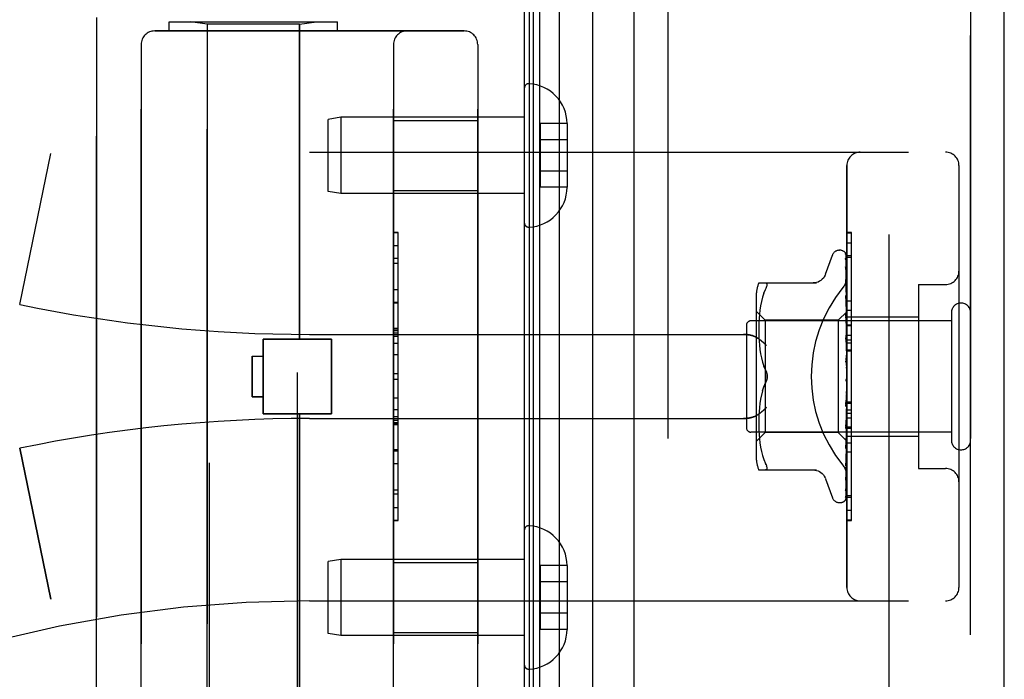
# Model space of a CAD drawing. Header units: inches. Extents: x 0 to 243, y 0 to 157.
# Tile 119 of 256: x 26.25 to 28.44, y 86.77 to 88.24. Entities that reach past the tile are written whole.
import ezdxf

# ---------------------------------------------------------------- set-up
doc = ezdxf.new("R2010")
doc.units = ezdxf.units.IN
doc.header["$LTSCALE"] = 13.357143
doc.header["$MEASUREMENT"] = 0
doc.linetypes.add('HIDDEN', pattern=[0.2, 0.1, -0.1])
doc.layers.get('0').update_dxf_attribs({"linetype": 'CONTINUOUS'})
for name, color, linetype in [('DEFAULT_2', 8, 'HIDDEN'), ('LEFTHAND_DOOR_ASSEMBLY', 7, 'CONTINUOUS'), ('RIGHTHAND_DOOR_ASSEMBLY', 7, 'CONTINUOUS')]:
    doc.layers.add(name, color=color, linetype=linetype)

msp = doc.modelspace()

# ---------------------------------------------------------------- linework, layer by layer
at = {"color": 3, "linetype": 'Continuous'}
msp.add_line((27.3737, 112.9674), (27.3737, 41.1754), dxfattribs=at)
at = {"layer": 'DEFAULT_2', "color": 8, "linetype": 'HIDDEN'}
msp.add_line((28.1862, 111.8059), (28.1862, 42.337), dxfattribs=at)
at = {"layer": 'LEFTHAND_DOOR_ASSEMBLY', "color": 7, "linetype": 'Continuous'}
for p, q in [((27.4514, 112.7368), (27.4514, 41.4061)), ((27.3856, 41.4241), (27.3856, 112.7187)), ((27.3944, 41.4218), (27.3944, 112.7211)), ((27.4081, 41.415), (27.4081, 112.7279)), ((27.5266, 41.4345), (27.5266, 112.7084))]:
    msp.add_line(p, q, dxfattribs=at)
at = {"layer": 'LEFTHAND_DOOR_ASSEMBLY', "color": 3, "linetype": 'Continuous'}
for p, q in [((27.6187, 41.4564), (27.6187, 112.6864)), ((28.4437, 41.4564), (28.4437, 112.6864))]:
    msp.add_line(p, q, dxfattribs=at)
at = {"layer": 'LEFTHAND_DOOR_ASSEMBLY', "color": 8, "linetype": 'HIDDEN'}
for p, q in [((27.6937, 112.6864), (27.6937, 41.4564)), ((28.3687, 41.4564), (28.3687, 112.6864)), ((26.6717, 85.9184), (26.6717, 88.7664)), ((26.8677, 86.1199), (26.8677, 88.7664)), ((26.4197, 86.6464), (26.4197, 88.2464)), ((26.5822, 88.2164), (26.5822, 88.2364)), ((26.5822, 88.2364), (26.9572, 88.2364)), ((26.6667, 88.2312), (26.6292, 88.2364)), ((26.6667, 86.6617), (26.6667, 88.2312)), ((26.8727, 88.2312), (26.6667, 88.2312)), ((26.8727, 88.2312), (26.9102, 88.2364)), ((26.8727, 87.5294), (26.8727, 88.2312)), ((26.9572, 88.2164), (26.9572, 88.2364)), ((26.5497, 88.2164), (27.2397, 88.2164)), ((26.5197, 88.1864), (26.5197, 86.7064)), ((27.0822, 86.7064), (27.0822, 88.1864)), ((27.2697, 88.1864), (27.2697, 86.7064)), ((27.3737, 88.0888), (27.3737, 87.7891)), ((26.9646, 88.0239), (26.9362, 88.0189)), ((26.9646, 88.0239), (26.9646, 87.8539)), ((27.3737, 88.0239), (26.9646, 88.0239)), ((26.9362, 87.8589), (26.9362, 88.0189)), ((27.0822, 88.0169), (27.2697, 88.0169)), ((27.4092, 88.01), (27.4092, 87.8679)), ((27.4692, 88.01), (27.4092, 88.01)), ((27.4692, 88.01), (27.4692, 88.0089)), ((27.4692, 88.0089), (27.4692, 87.869)), ((27.4692, 87.9739), (27.4092, 87.9739)), ((26.2487, 87.6065), (26.3185, 87.9431)), ((26.8947, 87.9464), (28.3127, 87.9464)), ((28.0927, 86.9764), (28.0927, 87.9164)), ((28.3427, 87.9164), (28.3427, 86.9764)), ((27.4692, 87.9039), (27.4092, 87.9039)), ((27.4692, 87.8679), (27.4092, 87.8679)), ((27.4692, 87.869), (27.4692, 87.8679)), ((26.9646, 87.8539), (26.9362, 87.8589)), ((27.3737, 87.8539), (26.9646, 87.8539)), ((27.0822, 87.8609), (27.2697, 87.8609)), ((27.0922, 87.7674), (27.0822, 87.7674)), ((27.0822, 87.7672), (27.0922, 87.7672)), ((27.0922, 87.1255), (27.0922, 87.7674)), ((28.0927, 87.7442), (28.1027, 87.7442)), ((28.1027, 87.3335), (28.1027, 87.7442)), ((28.0452, 87.6744), (28.0606, 87.7167)), ((28.0762, 87.7277), (28.0771, 87.7277)), ((28.0901, 87.7181), (28.0919, 87.5892)), ((28.0927, 87.7158), (28.1027, 87.7158)), ((27.0922, 87.7091), (27.0822, 87.7091)), ((27.0822, 87.6989), (27.0922, 87.6989)), ((28.09, 87.6906), (28.0901, 87.6901)), ((28.0901, 87.7089), (28.0919, 87.5842)), ((28.0901, 87.7071), (28.0919, 87.584)), ((28.0901, 87.6901), (28.0919, 87.5741)), ((28.0901, 87.6873), (28.0919, 87.5738)), ((27.8962, 87.6548), (28.0254, 87.6548)), ((28.0901, 87.6627), (28.0901, 87.6626)), ((28.0908, 87.6566), (28.0901, 87.6627)), ((28.0901, 87.6626), (28.0919, 87.5593)), ((28.0901, 87.6585), (28.0901, 87.6588)), ((28.0901, 87.6587), (28.0919, 87.559)), ((28.0917, 87.6495), (28.0908, 87.6566)), ((28.2527, 87.6514), (28.2527, 87.2414)), ((28.2527, 87.6514), (28.3127, 87.6514)), ((27.0822, 87.6401), (27.0922, 87.6401)), ((27.8907, 87.626), (27.8907, 87.2669)), ((27.908, 87.6318), (27.905, 87.6229)), ((27.908, 87.6317), (27.9116, 87.6402)), ((28.0901, 87.6271), (28.0901, 87.6272)), ((28.0901, 87.6272), (28.0919, 87.5405)), ((28.0913, 87.6158), (28.0901, 87.6271)), ((27.0922, 87.6098), (27.0822, 87.6098)), ((27.9005, 87.604), (27.8989, 87.5944)), ((27.9025, 87.6136), (27.9004, 87.604)), ((27.905, 87.6229), (27.9024, 87.6135)), ((28.0901, 87.6225), (28.0919, 87.5401)), ((28.0921, 87.6078), (28.0913, 87.6158)), ((28.0927, 87.6015), (28.0921, 87.6078)), ((27.9107, 87.5717), (27.8907, 87.5917)), ((27.8978, 87.5851), (27.8971, 87.5761)), ((27.8989, 87.5945), (27.8978, 87.5851)), ((28.0927, 87.5907), (28.0737, 87.5717)), ((28.0901, 87.5851), (28.0901, 87.5853)), ((28.0901, 87.5853), (28.0919, 87.5183)), ((28.0917, 87.5681), (28.0901, 87.5851)), ((28.0919, 87.5892), (28.092, 87.5893)), ((28.0919, 87.5893), (28.092, 87.5893)), ((28.0919, 87.584), (28.092, 87.5842)), ((28.0919, 87.5842), (28.092, 87.584)), ((28.0927, 87.5872), (28.092, 87.5842)), ((28.0927, 87.582), (28.092, 87.584)), ((28.0927, 87.5945), (28.1027, 87.5945)), ((28.3257, 87.5884), (28.3257, 87.3044)), ((27.8687, 87.5604), (27.8687, 87.3324)), ((28.3257, 87.5704), (27.8787, 87.5704)), ((27.8963, 87.5592), (27.8962, 87.5508)), ((27.8966, 87.5676), (27.8963, 87.5591)), ((27.8971, 87.5762), (27.8966, 87.5675)), ((27.9107, 87.5717), (27.9107, 87.3212)), ((28.0737, 87.5717), (27.9107, 87.5717)), ((28.0737, 87.5717), (28.0737, 87.3212)), ((28.0901, 87.5799), (28.0919, 87.5178)), ((28.0927, 87.557), (28.0917, 87.5681)), ((28.0919, 87.5738), (28.092, 87.5741)), ((28.0919, 87.5741), (28.092, 87.5739)), ((28.0919, 87.559), (28.092, 87.5594)), ((28.0919, 87.5593), (28.092, 87.5591)), ((28.0927, 87.5786), (28.092, 87.5741)), ((28.0927, 87.5702), (28.092, 87.5739)), ((28.0927, 87.5653), (28.092, 87.5594)), ((28.0927, 87.554), (28.092, 87.5591)), ((28.0927, 87.5794), (28.2527, 87.5794)), ((26.8947, 87.5402), (27.8623, 87.5402)), ((27.0922, 87.5532), (27.0822, 87.5532)), ((27.0922, 87.5531), (27.0822, 87.5531)), ((27.0822, 87.5528), (27.0922, 87.5528)), ((27.8962, 87.551), (27.8963, 87.5424)), ((27.8963, 87.5426), (27.8966, 87.5338)), ((28.0901, 87.5381), (28.0901, 87.5383)), ((28.0901, 87.5383), (28.0919, 87.4934)), ((28.0901, 87.5381), (28.0927, 87.5085)), ((28.0919, 87.5401), (28.092, 87.5406)), ((28.0919, 87.5405), (28.092, 87.5402)), ((28.0927, 87.5476), (28.092, 87.5406)), ((28.0927, 87.5338), (28.092, 87.5402)), ((28.0927, 87.5384), (28.1027, 87.5384)), ((26.7917, 87.3634), (26.7917, 87.5294)), ((26.7917, 87.5294), (26.9437, 87.5294)), ((26.9437, 87.3634), (26.9437, 87.5294)), ((27.8966, 87.534), (27.8971, 87.5249)), ((27.8971, 87.5251), (27.8979, 87.5158)), ((27.8979, 87.516), (27.899, 87.5065)), ((28.0901, 87.5323), (28.0919, 87.4929)), ((28.0919, 87.5182), (28.092, 87.5184)), ((28.0919, 87.5183), (28.092, 87.518)), ((28.0919, 87.5178), (28.0919, 87.5182)), ((28.0927, 87.5264), (28.092, 87.5184)), ((28.0927, 87.5105), (28.092, 87.518)), ((28.0927, 87.5283), (28.1027, 87.5283)), ((28.0927, 87.5211), (28.1027, 87.5211)), ((27.0922, 87.4949), (27.0822, 87.4949)), ((27.899, 87.5066), (27.9005, 87.4971)), ((27.9005, 87.4972), (27.9024, 87.4877)), ((28.0919, 87.4929), (28.092, 87.4936)), ((28.0919, 87.4934), (28.092, 87.4931)), ((28.0927, 87.5022), (28.092, 87.4936)), ((28.0927, 87.4849), (28.092, 87.4931)), ((28.0927, 87.5061), (28.1027, 87.5061)), ((26.7667, 87.4914), (26.7667, 87.4014)), ((26.7667, 87.4914), (26.7917, 87.4914)), ((27.9024, 87.4878), (27.9049, 87.4785)), ((27.9049, 87.4785), (27.908, 87.4696)), ((28.0901, 87.4878), (28.0927, 87.4579)), ((28.0901, 87.4813), (28.0911, 87.4733)), ((28.0927, 87.476), (28.092, 87.4671)), ((27.0822, 87.4527), (27.0922, 87.4527)), ((27.9116, 87.461), (27.908, 87.4696)), ((28.0927, 87.4487), (28.092, 87.4399)), ((27.9116, 87.4319), (27.908, 87.4233)), ((28.092, 87.4411), (28.0912, 87.4402)), ((28.0919, 87.4411), (28.092, 87.4412)), ((28.0919, 87.441), (28.0919, 87.4411)), ((28.0927, 87.4305), (28.092, 87.4394)), ((28.0927, 87.4429), (28.0925, 87.4425)), ((27.9024, 87.4052), (27.9005, 87.3957)), ((27.9049, 87.4144), (27.9024, 87.4051)), ((28.0919, 87.4133), (28.0901, 87.3857)), ((28.0919, 87.4127), (28.0901, 87.3795)), ((28.0901, 87.3797), (28.0927, 87.4095)), ((28.0919, 87.4133), (28.092, 87.4124)), ((28.0919, 87.4127), (28.092, 87.4129)), ((28.0927, 87.4214), (28.092, 87.4129)), ((28.0927, 87.4036), (28.092, 87.4124)), ((26.7667, 87.4014), (26.7917, 87.4014)), ((27.899, 87.3864), (27.8979, 87.3769)), ((27.9005, 87.3958), (27.899, 87.3863)), ((28.0919, 87.3873), (28.0901, 87.3363)), ((28.0919, 87.3868), (28.0901, 87.3305)), ((28.0919, 87.3873), (28.092, 87.3866)), ((28.0919, 87.3868), (28.092, 87.3871)), ((28.0927, 87.395), (28.092, 87.3871)), ((28.0927, 87.3783), (28.092, 87.3866)), ((28.0927, 87.3898), (28.1027, 87.3898)), ((26.7917, 87.3634), (26.9437, 87.3634)), ((26.8727, 86.6617), (26.8727, 87.3634)), ((27.0822, 87.3726), (27.0922, 87.3726)), ((27.8971, 87.368), (27.8966, 87.3589)), ((27.8979, 87.3771), (27.8971, 87.3678)), ((28.0901, 87.3795), (28.0901, 87.3797)), ((28.0919, 87.3636), (28.0901, 87.291)), ((28.0919, 87.3631), (28.0901, 87.2859)), ((28.0919, 87.3636), (28.092, 87.363)), ((28.0919, 87.3631), (28.092, 87.3634)), ((28.0927, 87.3704), (28.092, 87.3634)), ((28.0927, 87.3555), (28.092, 87.363)), ((26.8947, 87.3527), (27.8623, 87.3527)), ((27.0822, 87.357), (27.0922, 87.357)), ((27.0822, 87.3494), (27.0922, 87.3494)), ((27.0822, 87.344), (27.0922, 87.344)), ((27.0822, 87.3392), (27.0922, 87.3392)), ((27.8963, 87.3505), (27.8962, 87.3419)), ((27.8962, 87.3421), (27.8963, 87.3337)), ((27.8966, 87.3591), (27.8963, 87.3503)), ((28.0901, 87.3308), (28.0927, 87.3597)), ((28.0919, 87.3429), (28.0901, 87.2514)), ((28.0919, 87.3425), (28.0901, 87.2471)), ((28.0919, 87.3429), (28.092, 87.3424)), ((28.0919, 87.3425), (28.092, 87.3428)), ((28.0927, 87.3486), (28.092, 87.3428)), ((28.0927, 87.3359), (28.092, 87.3424)), ((28.3257, 87.3224), (27.8787, 87.3224)), ((27.9107, 87.3212), (27.8907, 87.3012)), ((27.8963, 87.3338), (27.8966, 87.3253)), ((27.8966, 87.3254), (27.8971, 87.3167)), ((27.8971, 87.3168), (27.8978, 87.3078)), ((28.0737, 87.3212), (27.9107, 87.3212)), ((28.092, 87.303), (28.0737, 87.3212)), ((28.0901, 87.3305), (28.0901, 87.3308)), ((28.0919, 87.3259), (28.0901, 87.2189)), ((28.0919, 87.3256), (28.0901, 87.2155)), ((28.0919, 87.3259), (28.092, 87.3256)), ((28.0919, 87.3256), (28.092, 87.3259)), ((28.0927, 87.3303), (28.092, 87.3259)), ((28.0927, 87.3204), (28.092, 87.3256)), ((28.0927, 87.3335), (28.1027, 87.3335)), ((28.1027, 87.3331), (28.0927, 87.3331)), ((28.0927, 87.3315), (28.1027, 87.3315)), ((28.1027, 87.1258), (28.1027, 87.3331)), ((27.8978, 87.3078), (27.8989, 87.2984)), ((27.8989, 87.2985), (27.9005, 87.2889)), ((28.0919, 87.3134), (28.0901, 87.1946)), ((28.0919, 87.3132), (28.0901, 87.1923)), ((28.0919, 87.3056), (28.0901, 87.1782)), ((28.0917, 87.3023), (28.0927, 87.3131)), ((28.0919, 87.3134), (28.092, 87.3131)), ((28.0919, 87.3132), (28.092, 87.3133)), ((28.0919, 87.3055), (28.092, 87.3056)), ((28.0919, 87.3056), (28.092, 87.3055)), ((28.0927, 87.3022), (28.0919, 87.303)), ((28.0919, 87.303), (28.092, 87.303)), ((28.0927, 87.3162), (28.092, 87.3133)), ((28.0927, 87.3094), (28.092, 87.3131)), ((28.0927, 87.3034), (28.092, 87.3055)), ((28.0927, 87.3134), (28.2527, 87.3134)), ((26.2487, 87.2864), (26.3185, 86.9498)), ((27.0822, 87.2808), (27.0922, 87.2808)), ((27.9004, 87.2889), (27.9025, 87.2793)), ((27.9024, 87.2794), (27.905, 87.27)), ((28.0901, 87.2859), (28.0901, 87.2861)), ((28.1027, 87.278), (28.0927, 87.278)), ((27.905, 87.27), (27.908, 87.2611)), ((27.908, 87.2612), (27.9116, 87.2527)), ((27.9129, 87.2499), (27.9116, 87.2527)), ((28.0913, 87.2576), (28.0921, 87.2652)), ((28.0921, 87.2652), (28.0927, 87.2712)), ((27.8962, 87.2381), (28.0254, 87.2381)), ((27.9129, 87.2383), (27.9116, 87.2381)), ((27.9129, 87.2499), (27.9139, 87.2475)), ((28.0901, 87.2471), (28.0901, 87.2471)), ((28.2527, 87.2414), (28.3127, 87.2414)), ((28.0452, 87.2185), (28.0606, 87.1762)), ((28.0901, 87.2152), (28.0908, 87.2207)), ((28.0901, 87.2189), (28.0901, 87.2187)), ((28.0901, 87.2155), (28.0901, 87.2154)), ((28.0901, 87.2154), (28.0901, 87.2152)), ((28.0901, 87.1946), (28.09, 87.1938)), ((28.0901, 87.1923), (28.09, 87.1915)), ((28.0762, 87.1652), (28.0771, 87.1652)), ((28.0884, 87.1697), (28.0885, 87.1698)), ((28.0927, 87.1811), (28.1027, 87.1811)), ((27.0822, 87.1545), (27.0922, 87.1545)), ((27.0822, 87.1255), (27.0922, 87.1255)), ((28.0927, 87.1267), (28.1027, 87.1267)), ((28.0927, 87.1258), (28.1027, 87.1258)), ((27.3737, 87.1038), (27.3737, 86.8041)), ((26.9646, 87.0389), (26.9362, 87.0339)), ((26.9362, 86.8739), (26.9362, 87.0339)), ((26.9646, 87.0389), (26.9646, 86.8689)), ((27.3737, 87.0389), (26.9646, 87.0389)), ((27.0822, 87.0319), (27.2697, 87.0319)), ((27.4092, 87.025), (27.4092, 86.8829)), ((27.4692, 87.025), (27.4092, 87.025)), ((27.4692, 87.025), (27.4692, 87.0239)), ((27.4692, 87.0239), (27.4692, 86.884)), ((27.4692, 86.9889), (27.4092, 86.9889)), ((26.8947, 86.9464), (28.3127, 86.9464)), ((27.4692, 86.9189), (27.4092, 86.9189)), ((27.4692, 86.8829), (27.4092, 86.8829)), ((27.4692, 86.884), (27.4692, 86.8829)), ((26.9646, 86.8689), (26.9362, 86.8739)), ((27.3737, 86.8689), (26.9646, 86.8689)), ((27.0822, 86.8759), (27.2697, 86.8759))]:
    msp.add_line(p, q, dxfattribs=at)
for points in [[(28.0893, 87.7203), (28.0893, 87.7203), (28.0893, 87.7204), (28.0893, 87.7204), (28.0894, 87.7202), (28.0895, 87.7199), (28.0897, 87.7196), (28.0898, 87.7191), (28.09, 87.7185), (28.0901, 87.7179), (28.0901, 87.7175)], [(28.0927, 87.7142), (28.0926, 87.7144), (28.0924, 87.7151), (28.0921, 87.7158), (28.0918, 87.7164), (28.0915, 87.717), (28.0912, 87.7175), (28.0909, 87.718), (28.0906, 87.7185), (28.0903, 87.7189), (28.09, 87.7193), (28.0898, 87.7197), (28.0893, 87.7203)], [(28.0894, 87.7208), (28.0895, 87.7205), (28.0898, 87.72), (28.0899, 87.7194), (28.09, 87.7187), (28.0901, 87.7181)], [(28.0927, 87.711), (28.0923, 87.7126), (28.0919, 87.7143), (28.0914, 87.7158), (28.0909, 87.7173), (28.0904, 87.7186), (28.0898, 87.7199), (28.0894, 87.7208)], [(28.0927, 87.7167), (28.0923, 87.7176), (28.092, 87.7185), (28.0919, 87.7186)], [(28.0899, 87.7083), (28.0899, 87.7083), (28.0898, 87.7085), (28.0898, 87.7085), (28.0899, 87.7084), (28.0899, 87.7082), (28.09, 87.7078), (28.0901, 87.7073), (28.0901, 87.7071)], [(28.0899, 87.71), (28.09, 87.7098), (28.0901, 87.7093), (28.0901, 87.7089)], [(28.0927, 87.6961), (28.0924, 87.6978), (28.092, 87.7001), (28.0916, 87.7023), (28.0912, 87.7045), (28.0907, 87.7066), (28.0903, 87.7086), (28.0899, 87.71)], [(28.0902, 87.7078), (28.09, 87.7081), (28.0899, 87.7083)], [(28.0927, 87.6723), (28.0925, 87.6742), (28.0921, 87.6771), (28.0917, 87.6801), (28.0913, 87.6829), (28.0908, 87.6858), (28.0904, 87.6886), (28.09, 87.6906)], [(28.0927, 87.7025), (28.0926, 87.7028), (28.0924, 87.7034), (28.0921, 87.7041), (28.0918, 87.7047), (28.0915, 87.7053), (28.0912, 87.7059), (28.091, 87.7064), (28.0907, 87.7069), (28.0902, 87.7078)], [(28.045, 87.674), (28.0442, 87.6721), (28.0425, 87.6688), (28.0404, 87.6658), (28.0379, 87.663), (28.035, 87.6606), (28.0319, 87.6585), (28.0285, 87.6569), (28.0249, 87.6557), (28.0213, 87.655), (28.0176, 87.6548)], [(28.0901, 87.6876), (28.09, 87.6877), (28.09, 87.6878), (28.09, 87.6877), (28.0901, 87.6875), (28.0901, 87.6873)], [(28.0907, 87.6863), (28.0904, 87.6868), (28.0902, 87.6872), (28.0901, 87.6875), (28.0901, 87.6876)], [(28.0927, 87.6816), (28.0925, 87.6821), (28.0922, 87.683), (28.0919, 87.6837), (28.0916, 87.6845), (28.0912, 87.6851), (28.0907, 87.6863)], [(27.9116, 87.6548), (27.9129, 87.6546), (27.9139, 87.6541)], [(27.9116, 87.6402), (27.9129, 87.643), (27.9139, 87.6454), (27.9145, 87.6475), (27.9149, 87.6493), (27.9151, 87.6509), (27.9149, 87.6522), (27.9145, 87.6533), (27.9139, 87.6541)], [(28.0839, 87.6444), (28.0844, 87.645), (28.0849, 87.6456), (28.0853, 87.6462), (28.0858, 87.6469), (28.0862, 87.6475), (28.0866, 87.6482), (28.0871, 87.6488), (28.0875, 87.6495), (28.0879, 87.6502), (28.0883, 87.6509), (28.0886, 87.6517), (28.089, 87.6524), (28.0894, 87.6532), (28.0897, 87.6539), (28.09, 87.6547), (28.0903, 87.6554), (28.0906, 87.6562), (28.0909, 87.657), (28.0911, 87.6578), (28.0914, 87.6586), (28.0916, 87.6593), (28.0918, 87.6601), (28.092, 87.6609), (28.0921, 87.6617), (28.0923, 87.6625), (28.0924, 87.6633), (28.0925, 87.664), (28.0926, 87.6648), (28.0926, 87.6656), (28.0927, 87.6663), (28.0927, 87.6671), (28.0927, 87.6678)], [(28.0927, 87.6523), (28.0925, 87.653), (28.0921, 87.6538), (28.0918, 87.6547), (28.0914, 87.6554), (28.0911, 87.6561), (28.0908, 87.6568), (28.0905, 87.6574), (28.0903, 87.6579), (28.0902, 87.6584), (28.0901, 87.6585)], [(28.0927, 87.6404), (28.0925, 87.6425), (28.0917, 87.6495)], [(28.0912, 87.6191), (28.0909, 87.6198), (28.0906, 87.6204), (28.0904, 87.621), (28.0903, 87.6215), (28.0901, 87.622), (28.0901, 87.6223), (28.0901, 87.6225)], [(28.0927, 87.6156), (28.0925, 87.6161), (28.0922, 87.6169), (28.0919, 87.6176), (28.0912, 87.6191)], [(28.0927, 87.5903), (28.0924, 87.59), (28.0922, 87.5898), (28.0921, 87.5895), (28.092, 87.5894), (28.0919, 87.5893), (28.0919, 87.5893)], [(28.0927, 87.5897), (28.0924, 87.5895), (28.0922, 87.5893), (28.0921, 87.5892), (28.092, 87.5892), (28.0919, 87.5892), (28.0919, 87.5892)], [(28.0927, 87.5858), (28.0924, 87.5854), (28.0922, 87.585), (28.0921, 87.5847), (28.092, 87.5844), (28.0919, 87.5842), (28.0919, 87.5842)], [(28.0927, 87.5839), (28.0924, 87.5838), (28.0922, 87.5838), (28.0921, 87.5838), (28.092, 87.5839), (28.0919, 87.584)], [(28.0927, 87.5906), (28.0925, 87.5903), (28.0923, 87.59), (28.0921, 87.5897), (28.092, 87.5893)], [(28.0927, 87.5889), (28.0925, 87.589), (28.0923, 87.5891), (28.0921, 87.5892), (28.092, 87.5893)], [(28.092, 87.5745), (28.0913, 87.576), (28.091, 87.5767), (28.0907, 87.5774), (28.0904, 87.5781), (28.0902, 87.5787), (28.0901, 87.5793), (28.0901, 87.5797), (28.0901, 87.5799)], [(28.0927, 87.5762), (28.0924, 87.5757), (28.0922, 87.5752), (28.0921, 87.5748), (28.092, 87.5744), (28.0919, 87.5741), (28.0919, 87.5741)], [(28.0927, 87.5731), (28.0924, 87.5731), (28.0922, 87.5732), (28.0921, 87.5734), (28.092, 87.5736), (28.0919, 87.5738)], [(28.0927, 87.5619), (28.0924, 87.5613), (28.0922, 87.5608), (28.0921, 87.5603), (28.092, 87.5598), (28.0919, 87.5594), (28.0919, 87.5593)], [(28.0927, 87.5577), (28.0924, 87.5579), (28.0922, 87.5581), (28.0921, 87.5583), (28.092, 87.5587), (28.0919, 87.559)], [(28.0927, 87.5729), (28.0924, 87.5738), (28.092, 87.5745)], [(27.8623, 87.5402), (27.8636, 87.5402), (27.8648, 87.5402), (27.8661, 87.5401), (27.8674, 87.54), (27.8686, 87.5399), (27.8699, 87.5398), (27.8711, 87.5397), (27.8723, 87.5395), (27.8735, 87.5393), (27.8746, 87.5392), (27.8757, 87.5389), (27.8769, 87.5387), (27.8779, 87.5385), (27.879, 87.5382), (27.88, 87.538), (27.881, 87.5377), (27.882, 87.5374), (27.883, 87.5371), (27.8839, 87.5368), (27.8848, 87.5364), (27.8856, 87.5361), (27.8865, 87.5358), (27.8873, 87.5354), (27.8881, 87.5351), (27.8888, 87.5347), (27.8896, 87.5343), (27.8903, 87.534), (27.891, 87.5336), (27.8916, 87.5332), (27.8923, 87.5328)], [(28.0927, 87.5434), (28.0924, 87.5428), (28.0922, 87.5422), (28.0921, 87.5417), (28.092, 87.5412), (28.0919, 87.5407), (28.0919, 87.5405)], [(28.0927, 87.5384), (28.0924, 87.5386), (28.0922, 87.5389), (28.0921, 87.5393), (28.092, 87.5397), (28.0919, 87.5401)], [(27.9135, 87.5152), (27.913, 87.5158), (27.9125, 87.5163), (27.9119, 87.5169), (27.9114, 87.5175), (27.9108, 87.518), (27.9103, 87.5186), (27.9097, 87.5192), (27.9091, 87.5197), (27.9085, 87.5203), (27.9079, 87.5209), (27.9073, 87.5214), (27.9067, 87.522), (27.906, 87.5225), (27.9054, 87.5231), (27.9048, 87.5236), (27.9041, 87.5242), (27.9035, 87.5247), (27.9028, 87.5253), (27.9022, 87.5258), (27.9015, 87.5263), (27.9008, 87.5268), (27.9002, 87.5274), (27.8995, 87.5279), (27.8988, 87.5284), (27.8982, 87.5288), (27.8975, 87.5293), (27.8969, 87.5298), (27.8962, 87.5302), (27.8955, 87.5307), (27.8949, 87.5311), (27.8942, 87.5316), (27.8936, 87.532), (27.8929, 87.5324), (27.8923, 87.5328)], [(28.0927, 87.5258), (28.0926, 87.526), (28.0923, 87.5266), (28.092, 87.5272), (28.0917, 87.5278), (28.0914, 87.5284), (28.091, 87.529), (28.0907, 87.5297), (28.0905, 87.5304), (28.0903, 87.5311), (28.0901, 87.5318), (28.0901, 87.5324)], [(28.0927, 87.5214), (28.0924, 87.5208), (28.0922, 87.5202), (28.0921, 87.5196), (28.092, 87.519), (28.0919, 87.5185), (28.0919, 87.5183)], [(28.0927, 87.5157), (28.0925, 87.516), (28.0923, 87.5164), (28.0921, 87.5168), (28.092, 87.5172), (28.0919, 87.5177), (28.0919, 87.5178)], [(28.0927, 87.4968), (28.0924, 87.4962), (28.0922, 87.4955), (28.0921, 87.4949), (28.092, 87.4943), (28.0919, 87.4937), (28.0919, 87.4934)], [(28.0927, 87.4905), (28.0924, 87.4909), (28.0922, 87.4914), (28.0921, 87.4919), (28.092, 87.4925), (28.0919, 87.4929)], [(28.0927, 87.476), (28.0926, 87.4762), (28.0924, 87.4766), (28.0921, 87.4769), (28.0919, 87.4773), (28.0916, 87.4777), (28.0913, 87.4781), (28.0911, 87.4786), (28.0908, 87.4791), (28.0905, 87.4797), (28.0903, 87.4803), (28.0902, 87.481), (28.0901, 87.4814)], [(28.0911, 87.4733), (28.0917, 87.4681), (28.092, 87.4659)], [(27.9151, 87.4464), (27.915, 87.4488), (27.9147, 87.4513), (27.9142, 87.4538), (27.9135, 87.4562), (27.9127, 87.4587), (27.9116, 87.461)], [(27.9116, 87.461), (27.9122, 87.4598), (27.9127, 87.4585), (27.9133, 87.4571), (27.9137, 87.4556)], [(27.9141, 87.4541), (27.9145, 87.4526), (27.9147, 87.451), (27.9149, 87.4495), (27.915, 87.4479), (27.9151, 87.4464)], [(28.0927, 87.4703), (28.0924, 87.4697), (28.0922, 87.4691), (28.0921, 87.4685), (28.092, 87.4678), (28.0919, 87.4672), (28.092, 87.4666)], [(28.092, 87.4659), (28.0919, 87.4665), (28.092, 87.4671)], [(28.0927, 87.4637), (28.0924, 87.4642), (28.0922, 87.4647), (28.0921, 87.4653), (28.092, 87.4659)], [(27.9049, 87.4144), (27.908, 87.4233), (27.9116, 87.4319)], [(27.9116, 87.4319), (27.9127, 87.4342), (27.9135, 87.4367), (27.9142, 87.4392), (27.9147, 87.4416), (27.915, 87.4441), (27.9151, 87.4464)], [(27.9136, 87.4369), (27.913, 87.4351), (27.9124, 87.4335), (27.9116, 87.4319)], [(27.9151, 87.4464), (27.915, 87.4445), (27.9148, 87.4426), (27.9145, 87.4407), (27.9141, 87.4388)], [(28.0912, 87.4402), (28.091, 87.4398), (28.0907, 87.4394), (28.0905, 87.439), (28.0903, 87.4384), (28.0902, 87.4379), (28.0901, 87.4373), (28.0901, 87.4367), (28.0901, 87.4361)], [(28.0925, 87.4425), (28.0923, 87.4421), (28.0921, 87.4417), (28.0919, 87.4413), (28.0916, 87.4409), (28.0914, 87.4405), (28.0912, 87.4402)], [(28.0912, 87.4402), (28.0912, 87.4402), (28.0913, 87.4404), (28.0914, 87.4405), (28.0915, 87.4406), (28.0915, 87.4406), (28.0916, 87.4407), (28.0917, 87.4408), (28.0917, 87.4409), (28.0918, 87.4409), (28.0918, 87.441), (28.0919, 87.441)], [(28.0925, 87.4425), (28.0924, 87.4424), (28.0922, 87.4418), (28.0921, 87.4412), (28.092, 87.4406), (28.0919, 87.44), (28.092, 87.4394)], [(28.0927, 87.4363), (28.0924, 87.4368), (28.0922, 87.4374), (28.0921, 87.438), (28.092, 87.4387), (28.0919, 87.4393), (28.092, 87.4399)], [(28.092, 87.4412), (28.0921, 87.4413), (28.0922, 87.4414), (28.0923, 87.4415), (28.0924, 87.4416), (28.0925, 87.4418), (28.0926, 87.442), (28.0927, 87.4421)], [(28.0927, 87.4157), (28.0924, 87.4152), (28.0922, 87.4147), (28.0921, 87.4141), (28.092, 87.4136), (28.0919, 87.4133)], [(28.0927, 87.4092), (28.0924, 87.4098), (28.0922, 87.4104), (28.0921, 87.4111), (28.092, 87.4117), (28.0919, 87.4123), (28.0919, 87.4127)], [(28.0901, 87.3856), (28.0901, 87.3858), (28.0902, 87.3864), (28.0903, 87.3871), (28.0906, 87.3877), (28.0908, 87.3884), (28.0911, 87.389), (28.0914, 87.3895), (28.0917, 87.39), (28.0923, 87.391)], [(28.0927, 87.3896), (28.0924, 87.3892), (28.0922, 87.3887), (28.0921, 87.3882), (28.092, 87.3877), (28.0919, 87.3873)], [(28.0927, 87.3835), (28.0924, 87.3841), (28.0922, 87.3847), (28.0921, 87.3854), (28.092, 87.386), (28.0919, 87.3865), (28.0919, 87.3868)], [(28.0923, 87.391), (28.0926, 87.3915), (28.0927, 87.3918)], [(27.8923, 87.3601), (27.8929, 87.3605), (27.8936, 87.3609), (27.8942, 87.3613), (27.8949, 87.3618), (27.8955, 87.3622), (27.8962, 87.3627), (27.8969, 87.3631), (27.8975, 87.3636), (27.8982, 87.3641), (27.8988, 87.3645), (27.8995, 87.365), (27.9002, 87.3655), (27.9008, 87.3661), (27.9015, 87.3666), (27.9022, 87.3671), (27.9028, 87.3676), (27.9035, 87.3682), (27.9041, 87.3687), (27.9048, 87.3692), (27.9054, 87.3698), (27.906, 87.3704), (27.9067, 87.3709), (27.9073, 87.3715), (27.9079, 87.372), (27.9085, 87.3726), (27.9091, 87.3732), (27.9097, 87.3737), (27.9103, 87.3743), (27.9108, 87.3749), (27.9114, 87.3754), (27.9119, 87.376), (27.9125, 87.3766), (27.913, 87.3771), (27.9135, 87.3777)], [(28.0927, 87.3655), (28.0924, 87.3652), (28.0922, 87.3649), (28.0921, 87.3644), (28.092, 87.364), (28.0919, 87.3636)], [(28.0927, 87.3601), (28.0924, 87.3607), (28.0922, 87.3613), (28.0921, 87.3619), (28.092, 87.3624), (28.0919, 87.3629), (28.0919, 87.3631)], [(27.8923, 87.3601), (27.8916, 87.3597), (27.891, 87.3593), (27.8903, 87.3589), (27.8896, 87.3586), (27.8888, 87.3582), (27.8881, 87.3578), (27.8873, 87.3575), (27.8865, 87.3571), (27.8856, 87.3568), (27.8848, 87.3565), (27.8839, 87.3561), (27.883, 87.3558), (27.882, 87.3555), (27.881, 87.3552), (27.88, 87.3549), (27.879, 87.3547), (27.8779, 87.3544), (27.8769, 87.3542), (27.8757, 87.354), (27.8746, 87.3537), (27.8735, 87.3536), (27.8723, 87.3534), (27.8711, 87.3532), (27.8699, 87.3531), (27.8686, 87.353), (27.8674, 87.3529), (27.8661, 87.3528), (27.8648, 87.3527), (27.8636, 87.3527), (27.8623, 87.3527)], [(28.0901, 87.3363), (28.0901, 87.3364), (28.0901, 87.3369), (28.0903, 87.3376), (28.0905, 87.3383), (28.0908, 87.339), (28.0911, 87.3397), (28.0914, 87.3404)], [(28.0914, 87.3404), (28.0921, 87.3418), (28.0924, 87.3424), (28.0927, 87.3431)], [(28.0927, 87.3444), (28.0924, 87.3442), (28.0922, 87.3439), (28.0921, 87.3436), (28.092, 87.3433), (28.0919, 87.3429)], [(28.0927, 87.3398), (28.0924, 87.3404), (28.0922, 87.3409), (28.0921, 87.3414), (28.092, 87.3419), (28.0919, 87.3424), (28.0919, 87.3425)], [(28.0927, 87.3269), (28.0924, 87.3269), (28.0922, 87.3267), (28.0921, 87.3265), (28.092, 87.3263), (28.0919, 87.3259)], [(28.0927, 87.3233), (28.0924, 87.3239), (28.0922, 87.3243), (28.0921, 87.3248), (28.092, 87.3252), (28.0919, 87.3256), (28.0919, 87.3256)], [(28.0919, 87.303), (28.0901, 87.1738), (28.0901, 87.1734), (28.09, 87.1731), (28.0899, 87.1727), (28.0899, 87.1723), (28.0897, 87.172), (28.0896, 87.1716), (28.0895, 87.1713), (28.0893, 87.171), (28.0892, 87.1707), (28.089, 87.1705), (28.0888, 87.1702), (28.0887, 87.17), (28.0885, 87.1699), (28.0884, 87.1698), (28.0884, 87.1697), (28.0884, 87.1697)], [(28.0901, 87.2861), (28.0904, 87.2893), (28.0917, 87.3023)], [(28.0912, 87.2945), (28.0919, 87.2961), (28.0923, 87.297), (28.0927, 87.2978), (28.0927, 87.298)], [(28.0927, 87.3138), (28.0924, 87.3138), (28.0922, 87.3138), (28.0921, 87.3137), (28.092, 87.3136), (28.0919, 87.3134)], [(28.0927, 87.3113), (28.0924, 87.3118), (28.0922, 87.3122), (28.0921, 87.3126), (28.092, 87.3129), (28.0919, 87.3131), (28.0919, 87.3132)], [(28.0927, 87.3055), (28.0924, 87.3056), (28.0922, 87.3057), (28.0921, 87.3058), (28.092, 87.3057), (28.0919, 87.3056)], [(28.0927, 87.3042), (28.0924, 87.3046), (28.0922, 87.3049), (28.0921, 87.3052), (28.092, 87.3054), (28.0919, 87.3055), (28.0919, 87.3055)], [(28.0927, 87.3068), (28.0925, 87.3065), (28.0923, 87.3061), (28.0921, 87.3059), (28.092, 87.3056)], [(28.0927, 87.3025), (28.0925, 87.3026), (28.0923, 87.3027), (28.0921, 87.3028), (28.092, 87.303)], [(28.0901, 87.291), (28.0901, 87.2913), (28.0902, 87.2918), (28.0903, 87.2924), (28.0906, 87.2931), (28.0909, 87.2938), (28.0912, 87.2945)], [(28.0901, 87.2471), (28.0904, 87.2499), (28.0913, 87.2576)], [(28.0901, 87.2514), (28.0901, 87.2515), (28.0901, 87.2517), (28.0902, 87.2521), (28.0904, 87.2526), (28.0906, 87.2531), (28.0909, 87.2538), (28.0912, 87.2544), (28.0918, 87.2559)], [(28.0918, 87.2559), (28.0922, 87.2567), (28.0925, 87.2576), (28.0927, 87.2581)], [(27.9129, 87.2383), (27.9139, 87.2388), (27.9145, 87.2396), (27.9149, 87.2407), (27.9151, 87.242), (27.9149, 87.2436), (27.9145, 87.2454), (27.9139, 87.2475)], [(28.0176, 87.2381), (28.0213, 87.2379), (28.0249, 87.2372), (28.0285, 87.236), (28.0319, 87.2344), (28.035, 87.2323), (28.0379, 87.2299), (28.0404, 87.2271), (28.0425, 87.2241), (28.0442, 87.2208), (28.045, 87.2189)], [(28.0927, 87.2251), (28.0927, 87.2258), (28.0927, 87.2266), (28.0926, 87.2273), (28.0926, 87.2281), (28.0925, 87.2289), (28.0924, 87.2296), (28.0923, 87.2304), (28.0921, 87.2312), (28.092, 87.232), (28.0918, 87.2328), (28.0916, 87.2336), (28.0914, 87.2343), (28.0911, 87.2351), (28.0909, 87.2359), (28.0906, 87.2367), (28.0903, 87.2375), (28.09, 87.2382), (28.0897, 87.239), (28.0894, 87.2397), (28.089, 87.2405), (28.0886, 87.2412), (28.0883, 87.2419), (28.0879, 87.2427), (28.0875, 87.2434), (28.0871, 87.2441), (28.0866, 87.2447), (28.0862, 87.2454), (28.0858, 87.246), (28.0853, 87.2467), (28.0849, 87.2473), (28.0844, 87.2479), (28.0839, 87.2485)], [(28.0908, 87.2207), (28.0913, 87.2239), (28.0917, 87.2271), (28.0921, 87.2304), (28.0925, 87.2336), (28.0927, 87.2356)], [(28.09, 87.1915), (28.0903, 87.1932), (28.0908, 87.1956), (28.0912, 87.1981), (28.0917, 87.2006), (28.0921, 87.2032), (28.0925, 87.2058), (28.0927, 87.2076)], [(28.0901, 87.2187), (28.0901, 87.2187), (28.0901, 87.2189), (28.0903, 87.2192), (28.0904, 87.2197), (28.0907, 87.2202), (28.091, 87.2208), (28.0913, 87.2215), (28.0916, 87.2222), (28.092, 87.223), (28.0923, 87.2238), (28.0926, 87.2247), (28.0927, 87.2249)], [(28.0898, 87.1765), (28.0901, 87.1776), (28.0906, 87.1792), (28.0911, 87.1809), (28.0916, 87.1827), (28.092, 87.1846), (28.0924, 87.1866), (28.0927, 87.1882)], [(28.09, 87.1938), (28.09, 87.1937), (28.0899, 87.1937), (28.09, 87.1938), (28.0901, 87.194), (28.0902, 87.1943), (28.0904, 87.1947), (28.091, 87.1957)], [(28.091, 87.1957), (28.0913, 87.1963), (28.0916, 87.197), (28.0919, 87.1976), (28.0922, 87.1983), (28.0925, 87.199), (28.0927, 87.1997)], [(28.0883, 87.1695), (28.0891, 87.1704), (28.09, 87.1715), (28.0907, 87.1727), (28.0913, 87.1738), (28.0918, 87.1751), (28.0923, 87.1764), (28.0927, 87.1779)], [(28.0885, 87.1698), (28.0886, 87.1699), (28.0887, 87.1701)], [(28.0887, 87.1701), (28.0889, 87.1702), (28.089, 87.1703), (28.0891, 87.1705), (28.0893, 87.1706), (28.0894, 87.1708), (28.0896, 87.171), (28.0898, 87.1712), (28.0899, 87.1714), (28.0901, 87.1716), (28.0903, 87.1719), (28.0905, 87.1721), (28.0906, 87.1724), (28.0908, 87.1726), (28.091, 87.1729), (28.0912, 87.1732), (28.0913, 87.1735), (28.0915, 87.1738), (28.0917, 87.1741), (28.0919, 87.1744), (28.092, 87.1748), (28.0922, 87.1751), (28.0923, 87.1754), (28.0925, 87.1758), (28.0926, 87.1762), (28.0927, 87.1764)], [(28.0901, 87.1794), (28.0901, 87.179), (28.09, 87.1785), (28.0899, 87.178), (28.0898, 87.1776), (28.0897, 87.1774), (28.0896, 87.1774)], [(28.0896, 87.1774), (28.0896, 87.1773), (28.0896, 87.1774), (28.0897, 87.1775), (28.0899, 87.1778), (28.0904, 87.1786)], [(28.0901, 87.1782), (28.09, 87.1776), (28.0899, 87.1771), (28.0898, 87.1766), (28.0898, 87.1765)], [(28.0904, 87.1786), (28.0907, 87.179), (28.091, 87.1796), (28.0913, 87.1801), (28.0916, 87.1807), (28.0919, 87.1814), (28.0922, 87.182), (28.0925, 87.1828), (28.0927, 87.1833)]]:
    msp.add_lwpolyline(points, dxfattribs=at)
for centre, radius, start, end in [((26.8947, 90.7216), 2.7751, 223.8884, 270), ((26.5497, 88.1864), 0.03, 90, 180), ((27.1122, 88.1864), 0.03, 90, 180), ((27.2397, 88.1864), 0.03, 0, 90), ((27.3837, 88.0888), 0.01, 86.7754, 180), ((27.3792, 88.0089), 0.09, 0.672, 86.7754), ((28.1227, 87.9164), 0.03, 90, 180), ((28.3127, 87.9164), 0.03, 0, 90), ((27.3792, 87.8689), 0.09, 273.2246, 359.328), ((27.3837, 87.7891), 0.01, 180, 273.2246), ((28.0762, 87.711), 0.0167, 90, 160), ((28.0771, 87.711), 0.0167, 27.1488, 90), ((28.3127, 87.6814), 0.03, 270, 360), ((27.9683, 87.626), 0.0776, 157.9239, 180), ((26.8947, 90.7216), 3.1814, 258.2843, 270), ((28.3472, 87.5884), 0.0215, 0, 180), ((27.8787, 87.5604), 0.01, 90, 180), ((26.8947, 84.1713), 3.1814, 90, 101.7157), ((27.8787, 87.3324), 0.01, 180, 270), ((28.3472, 87.3044), 0.0215, 180, 360), ((27.9683, 87.2669), 0.0776, 180, 202.0761), ((28.3127, 87.2114), 0.03, 0, 90), ((28.0762, 87.1819), 0.0167, 200, 270), ((28.0771, 87.1819), 0.0167, 270, 312.2353), ((27.3837, 87.1038), 0.01, 86.7754, 180), ((27.3792, 87.0239), 0.09, 0.672, 86.7754), ((28.1227, 86.9764), 0.03, 180, 270), ((28.3127, 86.9764), 0.03, 270, 360), ((26.8947, 84.1713), 2.7751, 90, 136.1116), ((27.3792, 86.8839), 0.09, 273.2246, 359.328), ((27.3837, 86.8041), 0.01, 180, 273.2246)]:
    msp.add_arc(centre, radius, start, end, dxfattribs=at)
msp.add_ellipse((28.3257, 87.4464), major_axis=(0, 0.3125), ratio=1, start_param=0.884689, end_param=2.256904, dxfattribs=at)
at = {"layer": 'RIGHTHAND_DOOR_ASSEMBLY', "color": 8, "linetype": 'HIDDEN'}
for p, q in [((27.6937, 112.6864), (27.6937, 41.4564)), ((28.3687, 112.6864), (28.3687, 41.4564)), ((26.4197, 88.2464), (26.4197, 86.6464)), ((26.5822, 88.2164), (26.5822, 88.2364)), ((26.5822, 88.2364), (26.9572, 88.2364)), ((26.6667, 88.2312), (26.6292, 88.2364)), ((26.6667, 88.2312), (26.6667, 86.6617)), ((26.8727, 88.2312), (26.6667, 88.2312)), ((26.8727, 88.2312), (26.9102, 88.2364)), ((26.8727, 88.2312), (26.8727, 87.5294)), ((26.9572, 88.2164), (26.9572, 88.2364)), ((27.2397, 88.2164), (26.5497, 88.2164)), ((26.5197, 86.7064), (26.5197, 88.1864)), ((27.0822, 88.1864), (27.0822, 86.7064)), ((27.2697, 86.7064), (27.2697, 88.1864)), ((27.0822, 88.0169), (27.2697, 88.0169)), ((26.2487, 87.6065), (26.3185, 87.9431)), ((26.8947, 87.9464), (28.3127, 87.9464)), ((28.0927, 87.9164), (28.0927, 86.9764)), ((28.3427, 87.9164), (28.3427, 86.9764)), ((27.0822, 87.8609), (27.2697, 87.8609)), ((27.0822, 87.7674), (27.0922, 87.7674)), ((27.0922, 87.1255), (27.0922, 87.7674)), ((28.1027, 87.7671), (28.0927, 87.7671)), ((28.0927, 87.7662), (28.1027, 87.7662)), ((28.1027, 87.5598), (28.1027, 87.7671)), ((27.0822, 87.7384), (27.0922, 87.7384)), ((28.1027, 87.7118), (28.0927, 87.7118)), ((28.2527, 87.6514), (28.2527, 87.2414)), ((28.2527, 87.6514), (28.3127, 87.6514)), ((27.0822, 87.6121), (27.0922, 87.6121)), ((28.0927, 87.6149), (28.1027, 87.6149)), ((28.0927, 87.5794), (28.2527, 87.5794)), ((28.0927, 87.5614), (28.1027, 87.5614)), ((28.0927, 87.5598), (28.1027, 87.5598)), ((28.1027, 87.5594), (28.0927, 87.5594)), ((28.1027, 87.1487), (28.1027, 87.5594)), ((26.8947, 87.5402), (27.8623, 87.5402)), ((27.0822, 87.5537), (27.0922, 87.5537)), ((27.0822, 87.5489), (27.0922, 87.5489)), ((27.0822, 87.5435), (27.0922, 87.5435)), ((26.7917, 87.5294), (26.7917, 87.3634)), ((26.9437, 87.5294), (26.7917, 87.5294)), ((26.9437, 87.5294), (26.9437, 87.3634)), ((27.0822, 87.5359), (27.0922, 87.5359)), ((27.0822, 87.5203), (27.0922, 87.5203)), ((28.1027, 87.5031), (28.0927, 87.5031)), ((26.7667, 87.4014), (26.7667, 87.4914)), ((26.7667, 87.4914), (26.7917, 87.4914)), ((27.0822, 87.4402), (27.0922, 87.4402)), ((26.7917, 87.4014), (26.7667, 87.4014)), ((27.0922, 87.398), (27.0822, 87.398)), ((28.0927, 87.3868), (28.1027, 87.3868)), ((26.9437, 87.3634), (26.7917, 87.3634)), ((26.8727, 87.3634), (26.8727, 86.6617)), ((28.0927, 87.3718), (28.1027, 87.3718)), ((28.0927, 87.3646), (28.1027, 87.3646)), ((26.8947, 87.3527), (27.8623, 87.3527)), ((27.0822, 87.3401), (27.0922, 87.3401)), ((27.0922, 87.3398), (27.0822, 87.3398)), ((27.0922, 87.3397), (27.0822, 87.3397)), ((28.0927, 87.3545), (28.1027, 87.3545)), ((28.0927, 87.3134), (28.2527, 87.3134)), ((28.0927, 87.2984), (28.1027, 87.2984)), ((26.3185, 86.9498), (26.2487, 87.2864)), ((27.0922, 87.2831), (27.0822, 87.2831)), ((27.0822, 87.2528), (27.0922, 87.2528)), ((28.2527, 87.2414), (28.3127, 87.2414)), ((27.0822, 87.194), (27.0922, 87.194)), ((27.0922, 87.1838), (27.0822, 87.1838)), ((28.0927, 87.1771), (28.1027, 87.1771)), ((28.0927, 87.1487), (28.1027, 87.1487)), ((27.0822, 87.1257), (27.0922, 87.1257)), ((27.0922, 87.1255), (27.0822, 87.1255)), ((27.0822, 87.0319), (27.2697, 87.0319)), ((26.8947, 86.9464), (28.3127, 86.9464)), ((27.0822, 86.8759), (27.2697, 86.8759))]:
    msp.add_line(p, q, dxfattribs=at)
for points in [[(28.0927, 87.6678), (28.0927, 87.6671), (28.0927, 87.6663), (28.0926, 87.6656), (28.0926, 87.6648), (28.0925, 87.664), (28.0924, 87.6633), (28.0923, 87.6625), (28.0921, 87.6617), (28.092, 87.6609), (28.0918, 87.6601), (28.0916, 87.6593), (28.0914, 87.6586), (28.0911, 87.6578), (28.0909, 87.657), (28.0906, 87.6562), (28.0903, 87.6554), (28.09, 87.6547), (28.0897, 87.6539), (28.0894, 87.6532), (28.089, 87.6524), (28.0886, 87.6517), (28.0883, 87.6509), (28.0879, 87.6502), (28.0875, 87.6495), (28.0871, 87.6488), (28.0866, 87.6482), (28.0862, 87.6475), (28.0858, 87.6469), (28.0853, 87.6462), (28.0849, 87.6456), (28.0844, 87.645), (28.0839, 87.6444)], [(27.8923, 87.5328), (27.8916, 87.5332), (27.891, 87.5336), (27.8903, 87.534), (27.8896, 87.5343), (27.8888, 87.5347), (27.8881, 87.5351), (27.8873, 87.5354), (27.8865, 87.5358), (27.8856, 87.5361), (27.8848, 87.5364), (27.8839, 87.5368), (27.883, 87.5371), (27.882, 87.5374), (27.881, 87.5377), (27.88, 87.538), (27.879, 87.5382), (27.8779, 87.5385), (27.8769, 87.5387), (27.8757, 87.5389), (27.8746, 87.5392), (27.8735, 87.5393), (27.8723, 87.5395), (27.8711, 87.5397), (27.8699, 87.5398), (27.8686, 87.5399), (27.8674, 87.54), (27.8661, 87.5401), (27.8648, 87.5402), (27.8636, 87.5402), (27.8623, 87.5402)], [(27.8923, 87.5328), (27.8929, 87.5324), (27.8936, 87.532), (27.8942, 87.5316), (27.8949, 87.5311), (27.8955, 87.5307), (27.8962, 87.5302), (27.8969, 87.5298), (27.8975, 87.5293), (27.8982, 87.5288), (27.8988, 87.5284), (27.8995, 87.5279), (27.9002, 87.5274), (27.9008, 87.5268), (27.9015, 87.5263), (27.9022, 87.5258), (27.9028, 87.5253), (27.9035, 87.5247), (27.9041, 87.5242), (27.9048, 87.5236), (27.9054, 87.5231), (27.906, 87.5225), (27.9067, 87.522), (27.9073, 87.5214), (27.9079, 87.5209), (27.9085, 87.5203), (27.9091, 87.5197), (27.9097, 87.5192), (27.9103, 87.5186), (27.9108, 87.518), (27.9114, 87.5175), (27.9119, 87.5169), (27.9125, 87.5163), (27.913, 87.5158), (27.9135, 87.5152)], [(27.9135, 87.3777), (27.913, 87.3771), (27.9125, 87.3766), (27.9119, 87.376), (27.9114, 87.3754), (27.9108, 87.3749), (27.9103, 87.3743), (27.9097, 87.3737), (27.9091, 87.3732), (27.9085, 87.3726), (27.9079, 87.372), (27.9073, 87.3715), (27.9067, 87.3709), (27.906, 87.3704), (27.9054, 87.3698), (27.9048, 87.3692), (27.9041, 87.3687), (27.9035, 87.3682), (27.9028, 87.3676), (27.9022, 87.3671), (27.9015, 87.3666), (27.9008, 87.3661), (27.9002, 87.3655), (27.8995, 87.365), (27.8988, 87.3645), (27.8982, 87.3641), (27.8975, 87.3636), (27.8969, 87.3631), (27.8962, 87.3627), (27.8955, 87.3622), (27.8949, 87.3618), (27.8942, 87.3613), (27.8936, 87.3609), (27.8929, 87.3605), (27.8923, 87.3601)], [(27.8623, 87.3527), (27.8636, 87.3527), (27.8648, 87.3527), (27.8661, 87.3528), (27.8674, 87.3529), (27.8686, 87.353), (27.8699, 87.3531), (27.8711, 87.3532), (27.8723, 87.3534), (27.8735, 87.3536), (27.8746, 87.3537), (27.8757, 87.354), (27.8769, 87.3542), (27.8779, 87.3544), (27.879, 87.3547), (27.88, 87.3549), (27.881, 87.3552), (27.882, 87.3555), (27.883, 87.3558), (27.8839, 87.3561), (27.8848, 87.3565), (27.8856, 87.3568), (27.8865, 87.3571), (27.8873, 87.3575), (27.8881, 87.3578), (27.8888, 87.3582), (27.8896, 87.3586), (27.8903, 87.3589), (27.891, 87.3593), (27.8916, 87.3597), (27.8923, 87.3601)], [(28.0839, 87.2485), (28.0844, 87.2479), (28.0849, 87.2473), (28.0853, 87.2467), (28.0858, 87.246), (28.0862, 87.2454), (28.0866, 87.2447), (28.0871, 87.2441), (28.0875, 87.2434), (28.0879, 87.2427), (28.0883, 87.2419), (28.0886, 87.2412), (28.089, 87.2405), (28.0894, 87.2397), (28.0897, 87.239), (28.09, 87.2382), (28.0903, 87.2375), (28.0906, 87.2367), (28.0909, 87.2359), (28.0911, 87.2351), (28.0914, 87.2343), (28.0916, 87.2336), (28.0918, 87.2328), (28.092, 87.232), (28.0921, 87.2312), (28.0923, 87.2304), (28.0924, 87.2296), (28.0925, 87.2289), (28.0926, 87.2281), (28.0926, 87.2273), (28.0927, 87.2266), (28.0927, 87.2258), (28.0927, 87.2251)]]:
    msp.add_lwpolyline(points, dxfattribs=at)
for centre, radius, start, end in [((26.8947, 90.7216), 2.7751, 223.8884, 270), ((26.5497, 88.1864), 0.03, 90, 180), ((27.1122, 88.1864), 0.03, 90, 180), ((27.2397, 88.1864), 0.03, 0, 90), ((28.1227, 87.9164), 0.03, 90, 180), ((28.3127, 87.9164), 0.03, 0, 90), ((28.3127, 87.6814), 0.03, 270, 360), ((26.8947, 90.7216), 3.1814, 258.2843, 270), ((26.8947, 84.1713), 3.1814, 90, 101.7157), ((28.3127, 87.2114), 0.03, 0, 90), ((28.1227, 86.9764), 0.03, 180, 270), ((28.3127, 86.9764), 0.03, 270, 360), ((26.8947, 84.1713), 2.7751, 90, 136.1116)]:
    msp.add_arc(centre, radius, start, end, dxfattribs=at)
msp.add_ellipse((28.3257, 87.4464), major_axis=(0, 0.3125), ratio=1, start_param=0.884689, end_param=2.256904, dxfattribs=at)

doc.saveas('drawing.dxf')
